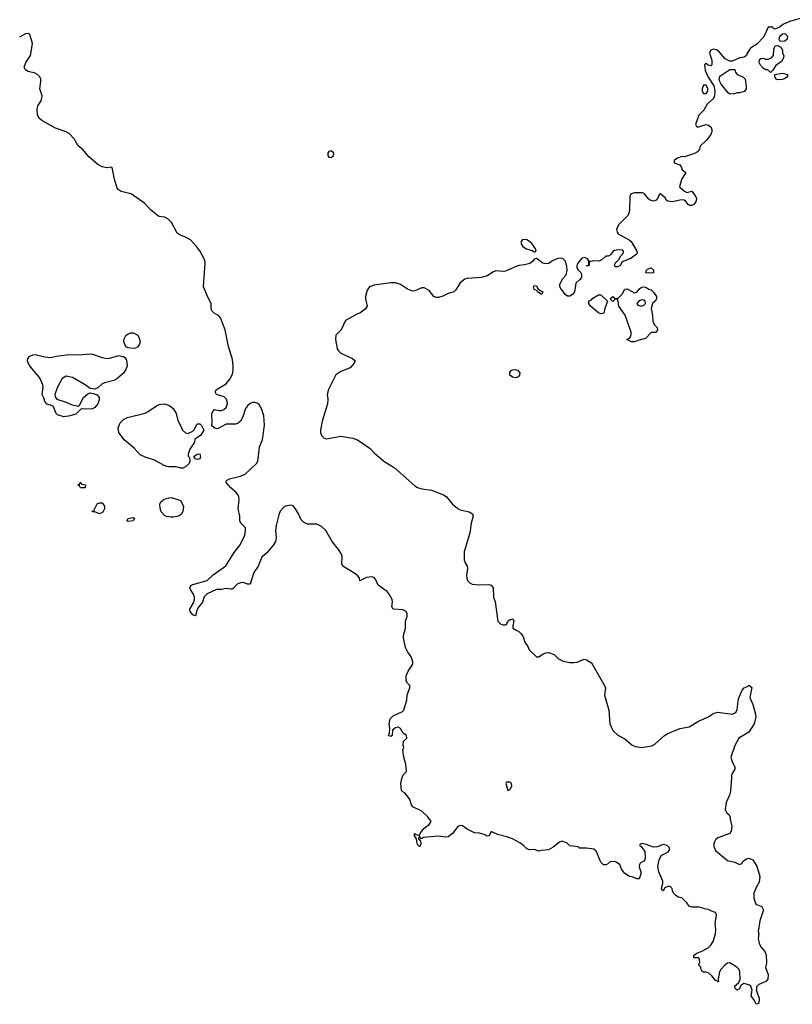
# Model space of a CAD drawing. Header units: inches. Extents: x 2396598 to 2566999, y 262085 to 451979.
# Tile 61 of 256: x 2505840 to 2512313, y 318099 to 326349. Entities that reach past the tile are written whole.
import ezdxf

# ---------------------------------------------------------------- set-up
doc = ezdxf.new("R2010")
doc.units = ezdxf.units.IN
doc.header["$MEASUREMENT"] = 0
for name, color, linetype in [('C5301', 7, 'Continuous'), ('C5302', 7, 'Continuous'), ('C5311', 7, 'Continuous'), ('C5312', 7, 'Continuous')]:
    doc.layers.add(name, color=color, linetype=linetype)

msp = doc.modelspace()

# ---------------------------------------------------------------- linework, layer by layer
at = {"layer": 'C5301', "color": 5, "elevation": 20}
msp.add_lwpolyline([(2510000, 319468.2), (2509970, 319484.5), (2509930, 319499.5), (2509843.1, 319523.1), (2509790, 319546), (2509774, 319510), (2509750, 319508.7), (2509739, 319519), (2509693.6, 319533.6), (2509650, 319535.3), (2509590, 319566), (2509550, 319595.3), (2509530, 319597.2), (2509510, 319589), (2509467.3, 319530), (2509430, 319500.9), (2509410, 319498.4), (2509350, 319508.5), (2509222.8, 319497.2), (2509206, 319486), (2509190, 319506), (2509183.6, 319496.4), (2509182, 319482), (2509194, 319474), (2509202, 319450), (2509194.8, 319425.2), (2509190, 319422), (2509178, 319430), (2509170, 319446), (2509164.7, 319484.7), (2509149, 319511), (2509148.4, 319531.6), (2509162, 319522), (2509190, 319514), (2509195.3, 319530), (2509227.3, 319572.7), (2509270, 319604.7), (2509288, 319630), (2509259, 319670), (2509210, 319716), (2509134, 319754), (2509122.7, 319770), (2509110, 319815.3), (2509070, 319868), (2509050, 319878), (2509038, 319890), (2509032.7, 319950), (2509040.9, 319990), (2509045.1, 320000)], dxfattribs=at)
msp.add_lwpolyline([(2509919.6, 319960.4), (2509913.4, 319950), (2509930, 319891.3), (2509950, 319898.8), (2509962.9, 319930), (2509961.3, 319950), (2509950, 319959.7)], close=True, dxfattribs=at)
at = {"layer": 'C5302', "color": 5, "elevation": 20}
for points in [[(2509045.1, 320000), (2509055.5, 320024.5), (2509082, 320050), (2509075.3, 320110), (2509057.2, 320170), (2509049, 320230), (2509058, 320250), (2509054, 320270), (2509055.3, 320304.7), (2509084, 320330), (2509082, 320350), (2509052.3, 320372.3), (2509030, 320408.7), (2509010, 320422), (2508990, 320415.3), (2508964.7, 320395.3), (2508962, 320350), (2508950, 320344), (2508929.2, 320350), (2508938, 320370), (2508942, 320410), (2508936, 320450), (2508945.1, 320490), (2508970, 320516.3), (2509046.8, 320553.2), (2509057.5, 320562.5), (2509083.6, 320650), (2509086.6, 320693.4), (2509109.2, 320750), (2509109, 320770), (2509090, 320789), (2509079.3, 320810), (2509078.4, 320850), (2509094.5, 320890), (2509135.1, 320950), (2509134.5, 320970), (2509120.5, 321010), (2509091.1, 321050), (2509073.5, 321090), (2509055.8, 321170), (2509056.3, 321190), (2509073.6, 321250), (2509073.3, 321310), (2509085.6, 321350), (2509086, 321370), (2509077.6, 321390), (2509050, 321403.1), (2508969, 321410), (2508958.4, 321430), (2508963.5, 321470), (2508961, 321490), (2508936.5, 321536.5), (2508918.6, 321558.6), (2508843.1, 321610), (2508821.1, 321661.1), (2508810, 321676.2), (2508790, 321679.7), (2508746, 321674), (2508690, 321648), (2508686.6, 321670), (2508672.7, 321690), (2508647.6, 321710), (2508547.3, 321770), (2508538.3, 321790), (2508542.2, 321850), (2508536.4, 321870), (2508511.7, 321910), (2508457, 321977), (2508403.9, 322070), (2508370, 322102.2), (2508330, 322122.6), (2508250, 322123.5), (2508217.7, 322137.7), (2508198.3, 322158.3), (2508175.6, 322210), (2508150, 322252), (2508130, 322274.5), (2508110, 322281.6), (2508067.8, 322272.2), (2508050, 322262), (2508023.7, 322230), (2508010, 322201.2), (2507987.7, 322110), (2507984.5, 322070), (2507988.4, 322010), (2507981.9, 321978.1), (2507965.2, 321950), (2507910, 321882.9), (2507870, 321846), (2507838, 321770), (2507802.6, 321717.4), (2507770, 321619), (2507750, 321619.3), (2507714, 321634), (2507690, 321631.6), (2507660.8, 321619.2), (2507630, 321582), (2507621.3, 321578.7), (2507610, 321576.3), (2507570, 321582), (2507530, 321574.7), (2507490, 321574.2), (2507410, 321537.7), (2507386.1, 321513.9), (2507370.8, 321469.2), (2507335.9, 321424.1), (2507321.3, 321390), (2507317, 321363), (2507310, 321353.2), (2507290, 321363.7), (2507269.7, 321389.7), (2507265.7, 321410), (2507296.6, 321463.4), (2507304.4, 321490), (2507304.4, 321510), (2507299.7, 321530), (2507272.8, 321570), (2507266.6, 321590), (2507273, 321607), (2507290, 321616.5), (2507409.8, 321650.2), (2507462.1, 321697.9), (2507568.3, 321771.7), (2507636.1, 321883.9), (2507686, 321950), (2507726.6, 322030), (2507732.8, 322070), (2507731.1, 322091.1), (2507692, 322130), (2507685.4, 322150), (2507683.5, 322190), (2507669.8, 322250), (2507678.3, 322330), (2507675.8, 322350), (2507667.8, 322370), (2507651.5, 322390), (2507607.7, 322427.7), (2507569.6, 322470), (2507571.5, 322488.5), (2507597.2, 322502.8), (2507690, 322525.5), (2507730, 322542.4), (2507823.1, 322630), (2507834.2, 322650), (2507838.7, 322670), (2507848.9, 322770), (2507873.5, 322830), (2507890.4, 322950.4), (2507886.3, 323030), (2507867.1, 323090), (2507845.3, 323125.3), (2507830, 323136.8), (2507810, 323142), (2507790, 323141), (2507770, 323132.8), (2507747.5, 323112.5), (2507733, 323090), (2507710, 323022), (2507690, 322986), (2507670, 322967.3), (2507650, 322960.9), (2507570, 322960.9), (2507503.1, 322923.1), (2507490, 322922), (2507468.4, 322928.4), (2507448, 322948), (2507454, 322966), (2507449.3, 323050), (2507464.7, 323075.3), (2507470, 323082), (2507510, 323074), (2507530, 323075.5), (2507550, 323083.8), (2507570, 323100.7), (2507580.7, 323130), (2507579.5, 323150), (2507571.8, 323170), (2507553.2, 323190), (2507490, 323209), (2507479, 323230), (2507489, 323250), (2507570, 323298), (2507601.6, 323338.4), (2507622.2, 323377.8), (2507628.6, 323410), (2507628.5, 323450), (2507622.3, 323502.3), (2507589.5, 323610), (2507561.6, 323750), (2507522, 323850), (2507507.8, 323867.8), (2507469.9, 323889.9), (2507451.1, 323910), (2507444.8, 323930), (2507443.9, 323970), (2507418, 324018), (2507379.8, 324110), (2507393.8, 324310), (2507390, 324334), (2507350, 324411.5), (2507322.2, 324450), (2507270, 324504), (2507230, 324528.3), (2507184.1, 324544.1), (2507160.5, 324560.5), (2507111.9, 324650), (2507081, 324681), (2507053.4, 324693.4), (2507010, 324700.3), (2506991.1, 324711.1), (2506935.3, 324755.3), (2506888, 324810), (2506773.6, 324890), (2506689.6, 324909.6), (2506665.8, 324925.8), (2506658, 324938), (2506633.4, 325013.4), (2506615.3, 325110), (2506610, 325113.2), (2506571, 325109), (2506530, 325116.9), (2506495.3, 325135.3), (2506420, 325200), (2506370, 325262.4), (2506331.1, 325291.1), (2506296.9, 325350), (2506254.4, 325394.4), (2506230, 325409.7), (2506140.8, 325440.8), (2506024.7, 325504.7), (2506002.7, 325522.7), (2505989.8, 325550), (2505985.6, 325594.4), (2505993.5, 325626.5), (2506020.5, 325670), (2506026.7, 325693.3), (2506028.2, 325710), (2506008.7, 325770), (2506018, 325830), (2506016.8, 325850), (2506008.4, 325870), (2505990, 325891), (2505970, 325901.8), (2505910, 325914.7), (2505888, 325930), (2505878.3, 325950), (2505891.2, 325990), (2505929.7, 326050), (2505945.1, 326130), (2505947.3, 326150), (2505925.2, 326225.2), (2505910, 326234), (2505890, 326229.3), (2505837.4, 326202.6)], [(2510000, 324281.1), (2509910, 324242.7), (2509890, 324238.7), (2509830, 324243.5), (2509810, 324237.4), (2509756.3, 324203.7), (2509710, 324188.5), (2509590, 324181.1), (2509570, 324175.4), (2509530, 324145.6), (2509493.5, 324086.5), (2509478, 324070), (2509430, 324056.1), (2509386.5, 324033.5), (2509350, 324020.8), (2509330, 324021.7), (2509310.7, 324030.7), (2509270, 324079.6), (2509230, 324101.6), (2509210, 324102.4), (2509150, 324076.2), (2509130, 324074.5), (2509089, 324090), (2509031.5, 324131.5), (2508990, 324142.9), (2508950, 324143.5), (2508810, 324123.6), (2508770, 324109.5), (2508750, 324084), (2508738, 324030), (2508738, 324010), (2508750.6, 323950), (2508735.2, 323924.8), (2508691, 323890), (2508670, 323883.6), (2508570.5, 323830), (2508533.7, 323750), (2508490, 323705.2), (2508484.6, 323670), (2508501.3, 323590), (2508510, 323574.4), (2508530, 323555.6), (2508628, 323510), (2508650.6, 323490), (2508642.4, 323470), (2508608.4, 323431.6), (2508530, 323400.3), (2508490, 323372.2), (2508427, 323250), (2508415.6, 323210), (2508420.7, 323170), (2508418.2, 323130), (2508374.1, 322985.9), (2508359, 322910), (2508360.6, 322890), (2508370, 322866.3), (2508390, 322843.5), (2508410, 322837.1), (2508530, 322859.2), (2508630, 322844), (2508670, 322829.5), (2508775, 322755), (2508810, 322718.8), (2508890, 322651), (2508977.2, 322597.2), (2509150, 322443.2), (2509172.2, 322430), (2509210, 322417.4), (2509290, 322408.1), (2509390, 322367.1), (2509413.5, 322353.5), (2509465.5, 322290), (2509510, 322254.7), (2509530, 322243.6), (2509605.1, 322225.1), (2509633.4, 322210), (2509639.3, 322190), (2509622, 322130), (2509611.4, 322050), (2509563.5, 321890), (2509564.1, 321824.1), (2509573.8, 321793.8), (2509587.7, 321770), (2509590.5, 321750.5), (2509583.4, 321696.6), (2509585.3, 321670), (2509592.6, 321650), (2509610, 321630.3), (2509630, 321619.7), (2509690, 321613), (2509770, 321616.9), (2509790.6, 321610), (2509806, 321590), (2509810.5, 321510.5), (2509823, 321470), (2509844.7, 321310), (2509870, 321284.7), (2509890, 321278), (2509910, 321278), (2509917.2, 321282.8), (2509929, 321310), (2509950, 321324), (2509971, 321330), (2509980.7, 321310), (2509971, 321270), (2509972, 321250), (2510000, 321234.8)], [(2510000, 323349.8), (2509990, 323347.3), (2509970, 323354), (2509947.3, 323370), (2509945.6, 323394.4), (2509957.2, 323410), (2509970, 323416.4), (2509990, 323417.6), (2510000, 323414.9)]]:
    msp.add_lwpolyline(points, dxfattribs=at)
for points in [[(2508450, 325249), (2508430, 325244), (2508422, 325230), (2508420.7, 325210), (2508430, 325196), (2508450, 325194.8), (2508469, 325210), (2508472.7, 325230)], [(2506790, 323594), (2506750, 323599.6), (2506730, 323609.4), (2506712.1, 323650), (2506713.1, 323670), (2506730, 323702), (2506750, 323718), (2506770, 323726.7), (2506790, 323725.5), (2506830, 323706.8), (2506842, 323682), (2506848.5, 323650), (2506844.9, 323630), (2506830, 323607.6), (2506810, 323597.6)], [(2506570, 323511.4), (2506603.9, 323516.1), (2506670, 323534.9), (2506708.4, 323528.4), (2506719.9, 323519.9), (2506735.1, 323495.1), (2506739.6, 323450), (2506730, 323417), (2506710, 323388.2), (2506650, 323335.8), (2506630, 323326.6), (2506550, 323307), (2506530, 323297), (2506495.8, 323264.2), (2506470, 323252.3), (2506430, 323259), (2506389, 323290), (2506282, 323350), (2506230, 323360.9), (2506197.1, 323342.9), (2506154.6, 323265.4), (2506134, 323210), (2506136, 323190), (2506150.6, 323170.6), (2506230, 323145.5), (2506270, 323124.4), (2506329.4, 323110.6), (2506342, 323118), (2506375.2, 323184.8), (2506410, 323214.8), (2506430, 323222.8), (2506456.8, 323216.8), (2506490, 323204.9), (2506504.7, 323184.7), (2506504.9, 323164.9), (2506494.7, 323130), (2506470, 323098.9), (2506450, 323088.5), (2506430, 323084.7), (2506370.4, 323089.6), (2506353.2, 323086.8), (2506310, 323043.6), (2506250, 323027.3), (2506210, 323022.7), (2506158, 323038), (2506145.2, 323050), (2506124, 323104), (2506114.6, 323114.6), (2506070, 323129), (2506050, 323148.7), (2506042, 323182), (2506029.3, 323210), (2506037, 323270), (2506035.1, 323290), (2506027, 323310), (2506005.2, 323350), (2505930, 323441.2), (2505910, 323475.3), (2505906.3, 323490), (2505909.7, 323510), (2505924.7, 323530), (2505950, 323542.3), (2505970, 323543.7), (2506050, 323523.7), (2506101, 323519), (2506149.8, 323530.2), (2506250, 323542.8), (2506330, 323540.7), (2506430, 323548.1), (2506450, 323546.9), (2506530, 323518.5)], [(2507250, 322881), (2507290, 322901), (2507299, 322910), (2507323.1, 322956.9), (2507330, 322962), (2507350, 322962), (2507362, 322950), (2507382, 322910), (2507354.4, 322865.6), (2507306.8, 322833.2), (2507304.7, 322810), (2507264.7, 322750), (2507252, 322710), (2507252.7, 322692.7), (2507262, 322682), (2507266, 322650), (2507258.8, 322630), (2507230, 322601.2), (2507210, 322592.7), (2507190, 322592.3), (2507150, 322602.9), (2507090, 322602), (2507074, 322606), (2507050, 322614.7), (2506970, 322658.7), (2506890, 322683), (2506850, 322702.4), (2506800.1, 322760.1), (2506716, 322830), (2506670, 322889), (2506666.3, 322930), (2506682.4, 322970), (2506710, 322999.3), (2506743.3, 323016.7), (2506890, 323052.8), (2506915.2, 323064.8), (2506985.2, 323114.8), (2507010, 323124), (2507050, 323129.1), (2507096, 323116), (2507126, 323090), (2507152.4, 323050), (2507166, 322990), (2507188.2, 322950), (2507203.8, 322910), (2507230, 322886.8)], [(2507330, 322665.2), (2507308.9, 322668.9), (2507298, 322690), (2507326, 322710), (2507350, 322711), (2507354.8, 322690), (2507350, 322669.3)], [(2506350, 322426), (2506342, 322442), (2506326, 322450), (2506342, 322458), (2506346, 322470), (2506351.6, 322471.6), (2506358, 322458), (2506391.1, 322451.1), (2506390, 322426)], [(2507130, 322180.9), (2507110, 322182), (2507070, 322186.6), (2507050, 322198), (2507026.6, 322226.6), (2507016.1, 322256.1), (2507013.6, 322290), (2507022.9, 322310), (2507050, 322330.3), (2507090, 322343.1), (2507110, 322344.4), (2507164.7, 322330), (2507190, 322316.3), (2507212.2, 322270), (2507207.7, 322230), (2507195.2, 322204.8), (2507170, 322189.3)], [(2506510, 322208.7), (2506470, 322226), (2506450, 322226), (2506446, 322230), (2506462, 322238), (2506490, 322292), (2506510, 322302), (2506530, 322302), (2506550, 322274), (2506551.3, 322250), (2506536.9, 322223.1)], [(2506750, 322144), (2506738, 322150), (2506750, 322170.8), (2506790, 322178), (2506802, 322170), (2506790, 322149.2)]]:
    msp.add_lwpolyline(points, close=True, dxfattribs=at)
at = {"layer": 'C5311', "color": 5, "elevation": 20}
msp.add_lwpolyline([(2511803.6, 320000), (2511794.6, 319885.4), (2511787.7, 319852.3), (2511758.8, 319790), (2511751, 319730), (2511764.5, 319704.5), (2511782, 319690), (2511792, 319670), (2511792, 319650), (2511806, 319590), (2511801, 319550), (2511790.7, 319529.3), (2511690, 319492.7), (2511670, 319477.2), (2511659.9, 319460.1), (2511653, 319430), (2511670, 319388), (2511770, 319304.9), (2511830.6, 319290.6), (2511870, 319271.3), (2511890, 319278), (2511902.7, 319297.3), (2511930, 319318.8), (2511950, 319322.8), (2511982, 319310), (2512017.1, 319257.1), (2512042, 319170), (2512036.7, 319123.3), (2512010, 319078), (2511991, 319030), (2511991.1, 318991.1), (2512003.6, 318943.6), (2512010, 318934), (2512031.1, 318931.1), (2512058.8, 318918.8), (2512071, 318890), (2512042, 318798), (2512026.8, 318710), (2512032, 318690), (2512026.8, 318650), (2512034, 318610), (2512050, 318580.7), (2512081.6, 318541.6), (2512092.8, 318512.8), (2512095.5, 318444.5), (2512087.1, 318407.1), (2512111.3, 318350), (2512106.8, 318310), (2512090.8, 318290), (2512033.7, 318266.3), (2512013.4, 318246.6), (2512013.4, 318210), (2512034.9, 318150), (2512036.4, 318130), (2512030, 318105.2), (2512010, 318099), (2511994, 318134), (2511968, 318170), (2511978, 318218), (2511965.2, 318250), (2511950, 318262.7), (2511907.5, 318272.5), (2511882.8, 318257.2), (2511870, 318228), (2511850, 318218), (2511838, 318230), (2511828, 318250), (2511862, 318278), (2511875.1, 318304.9), (2511873.6, 318370), (2511867, 318390), (2511849.3, 318410), (2511790, 318447), (2511770, 318442.9), (2511750.7, 318430), (2511713.4, 318390), (2511704, 318370), (2511692, 318310), (2511694, 318290), (2511690, 318288), (2511678, 318298), (2511670, 318298), (2511637.5, 318337.5), (2511610, 318362), (2511590, 318368.7), (2511568.9, 318368.9), (2511556.4, 318376.4), (2511548.9, 318388.9), (2511548, 318410), (2511528, 318430), (2511538, 318450), (2511536.4, 318476.4), (2511527.3, 318487.3), (2511487.3, 318487.3), (2511488.7, 318510), (2511518, 318530), (2511550, 318540.7), (2511607.7, 318572.3), (2511630, 318594), (2511650, 318624), (2511669.8, 318690.2), (2511671.4, 318730), (2511666.8, 318773.2), (2511679.3, 318850), (2511670, 318868.7), (2511630, 318882), (2511610, 318894), (2511590, 318895.3), (2511532.9, 318912.9), (2511473.6, 318913.6), (2511450, 318922), (2511429, 318950), (2511390, 318989), (2511357.2, 318997.2), (2511333.6, 319013.6), (2511318, 319030), (2511308, 319050), (2511306, 319070), (2511290, 319086), (2511270, 319086), (2511244.7, 319075.3), (2511230.9, 319049.1), (2511226, 319050), (2511218, 319070), (2511228.7, 319110), (2511228.4, 319131.6), (2511196, 319210), (2511186.3, 319253.7), (2511197, 319310), (2511214.8, 319345.2), (2511270, 319374), (2511283.7, 319390), (2511284.5, 319410), (2511264, 319430), (2511230, 319438.4), (2511182, 319418), (2511150, 319414.5), (2511090, 319439), (2511054, 319446), (2511038, 319442), (2511034, 319430), (2511043.6, 319423.6), (2511078, 319378), (2511081, 319330), (2511078, 319310), (2511070, 319298), (2511039.6, 319280.4), (2511032, 319270), (2511031.3, 319250), (2511044.7, 319210), (2511044.7, 319190), (2511030, 319149), (2511009.1, 319149.1), (2510970, 319168), (2510950, 319168.7), (2510910, 319195.3), (2510882, 319230), (2510868, 319270), (2510832.9, 319292.9), (2510790, 319295.3), (2510765.4, 319274.6), (2510750, 319268.7), (2510730, 319268.7), (2510709.5, 319289.5), (2510670, 319382), (2510650, 319399), (2510590, 319408.7), (2510530, 319406), (2510518, 319418), (2510448, 319428), (2510426, 319450), (2510386, 319466), (2510362, 319458), (2510310, 319415.3), (2510270, 319394), (2510211.1, 319388.9), (2510190, 319382), (2510150, 319395.3), (2510110, 319394), (2510090, 319401.2), (2510061.2, 319430), (2510031.3, 319451.3), (2510000, 319468.2)], dxfattribs=at)
at = {"layer": 'C5312', "color": 5, "elevation": 20}
for points in [[(2512410, 326368.7), (2512290, 326333.2), (2512234, 326310), (2512211.6, 326288.4), (2512170, 326268.7), (2512156.4, 326276.4), (2512150, 326286), (2512110, 326286), (2512075.3, 326204.7), (2512016.3, 326143.7), (2511962, 326110), (2511936, 326070), (2511930, 326048.7), (2511910, 326035.3), (2511874, 326030), (2511810, 326002), (2511790, 326002), (2511750, 326021.2), (2511700.2, 326080.2), (2511677, 326097), (2511650, 326100.9), (2511628.9, 326091.1), (2511619.3, 326070), (2511639.1, 326010), (2511638, 325970), (2511630, 325962), (2511609, 325969), (2511590, 325982), (2511578, 325970), (2511578.8, 325950), (2511583.5, 325923.5), (2511607.1, 325867.1), (2511656.1, 325796.1), (2511664, 325750), (2511661, 325710), (2511652, 325690), (2511599.6, 325640.4), (2511571.3, 325590), (2511531.3, 325550), (2511502, 325470), (2511512.7, 325452.7), (2511530, 325452), (2511589.1, 325470.9), (2511610, 325464.7), (2511630.9, 325450.9), (2511638, 325430), (2511638, 325410), (2511630, 325388), (2511597.3, 325342.7), (2511542, 325290), (2511534.4, 325265.6), (2511519.1, 325240.9), (2511492.7, 325227.3), (2511410, 325199), (2511390, 325202), (2511350, 325188.7), (2511322, 325170), (2511322, 325150), (2511370, 325132), (2511386, 325110), (2511391.3, 325091.3), (2511422, 325070), (2511384.7, 325010), (2511366.8, 324950), (2511410, 324911), (2511430, 324901), (2511470, 324912), (2511503, 324870), (2511510.6, 324850), (2511508, 324830), (2511490, 324803.7), (2511470, 324792.7), (2511453.2, 324793.2), (2511440.9, 324800.9), (2511414.8, 324834.8), (2511399.5, 324839.5), (2511370, 324837), (2511310, 324822), (2511269.3, 324829.3), (2511256.5, 324836.5), (2511250, 324853.2), (2511210, 324888.7), (2511198, 324882), (2511179.1, 324840.9), (2511170, 324834), (2511150, 324829.4), (2511130, 324833.2), (2511110, 324845.2), (2511072.7, 324892.7), (2511059.3, 324899.3), (2510990, 324899.3), (2510962, 324890), (2510951, 324870), (2510948.4, 324750), (2510938.4, 324710), (2510857.3, 324630), (2510841, 324590), (2510844.7, 324570), (2510854.8, 324554.8), (2510945.4, 324505.4), (2510962, 324490), (2511011.3, 324410), (2511012, 324390), (2511002, 324378), (2510962, 324350), (2510896.9, 324323.1), (2510884.7, 324315.3), (2510871.3, 324290), (2510850, 324279), (2510838, 324278), (2510830, 324278), (2510822, 324290), (2510828.7, 324310), (2510859, 324341), (2510875.3, 324370), (2510895.3, 324390), (2510898, 324410), (2510890, 324418), (2510850, 324421.2), (2510823.5, 324416.5), (2510810, 324408), (2510790, 324378), (2510771.1, 324368.9), (2510750, 324368), (2510719.8, 324340.2), (2510694, 324326), (2510650, 324329.3), (2510622, 324322), (2510614, 324326), (2510607.3, 324287.3), (2510590, 324286), (2510589.2, 324289.2), (2510607.3, 324292.7), (2510609, 324330), (2510601.2, 324341.2), (2510575.3, 324355.3), (2510550, 324351.8), (2510514.9, 324310), (2510507.5, 324287.5), (2510507.3, 324270), (2510515.2, 324255.2), (2510541, 324230), (2510546.8, 324210), (2510546, 324190), (2510531.3, 324170), (2510498.8, 324141.2), (2510487.3, 324070), (2510472.1, 324047.9), (2510450, 324033.2), (2510430, 324033.2), (2510410, 324045.2), (2510392.7, 324072.7), (2510375.3, 324090), (2510365.2, 324110), (2510365.2, 324130), (2510373.2, 324150), (2510390, 324181), (2510417.2, 324210), (2510426.6, 324250), (2510424.1, 324284.1), (2510409.4, 324329.4), (2510390, 324349), (2510370, 324352.3), (2510350, 324349.2), (2510308.3, 324331.7), (2510270, 324306.6), (2510250, 324303.7), (2510224, 324310), (2510170, 324349), (2510150, 324342), (2510137, 324323), (2510113.6, 324306.4), (2510070, 324295.4), (2510021, 324290), (2510000, 324281.1)], [(2510000, 323414.9), (2510011.8, 323411.8), (2510030.3, 323390.3), (2510027.7, 323370), (2510019.2, 323360.8), (2510010, 323352.3), (2510000, 323349.8)], [(2510000, 321234.8), (2510022.5, 321222.5), (2510042, 321202), (2510057.3, 321177.3), (2510073.4, 321133.4), (2510098, 321098), (2510107.7, 321070), (2510170, 321011), (2510190, 321010.8), (2510225.6, 321034.4), (2510250, 321044.9), (2510270, 321045.5), (2510318, 321030), (2510354.4, 320994.4), (2510394.4, 320974.4), (2510450, 320962.8), (2510482, 320962), (2510510, 320966), (2510570, 320990.8), (2510590, 320986), (2510630, 320961), (2510743.4, 320763.4), (2510747.7, 320750), (2510740.4, 320690), (2510775.4, 320564.6), (2510784, 320450), (2510810, 320394.4), (2510850, 320354.6), (2510910, 320323.6), (2510970, 320271.7), (2510998.5, 320258.5), (2511050, 320252.2), (2511134.9, 320265.1), (2511160.9, 320279.1), (2511242.9, 320350), (2511270, 320367), (2511370, 320410.4), (2511450, 320424), (2511527.9, 320472.1), (2511610, 320508.7), (2511650, 320536.5), (2511690, 320545.8), (2511809.6, 320530.4), (2511830, 320539.3), (2511842, 320550), (2511851.1, 320568.9), (2511861.8, 320658.2), (2511892.7, 320730), (2511910, 320750.7), (2511937.2, 320762.8), (2511950, 320774), (2511972.7, 320752.7), (2511957.1, 320670), (2511981.3, 320610), (2512005.5, 320530), (2512007.7, 320507.7), (2511993.4, 320450), (2511950, 320379), (2511864.7, 320330), (2511831.1, 320268.9), (2511798, 320170), (2511810, 320132), (2511831, 320090), (2511830.8, 320070), (2511810, 320033.2), (2511804.8, 320015.2), (2511803.6, 320000)]]:
    msp.add_lwpolyline(points, dxfattribs=at)
for points in [[(2512210, 326166), (2512202, 326182), (2512209.1, 326210.9), (2512230, 326232), (2512250, 326234), (2512274, 326210), (2512270, 326186), (2512250, 326168)], [(2512130, 325906), (2512108, 325928), (2512090, 325928.7), (2512070, 325942), (2512046.8, 325966.8), (2512034, 325990), (2512039, 326010), (2512050, 326024.7), (2512070, 326026), (2512090, 326018.8), (2512110, 326019.1), (2512139, 326030), (2512155.1, 326050), (2512159, 326101), (2512168.7, 326130), (2512190, 326134), (2512218, 326118), (2512230, 326094), (2512232, 326070), (2512242, 326050), (2512238, 326030), (2512222, 325998), (2512176, 325964), (2512150, 325926)], [(2511790, 325724), (2511775.5, 325735.5), (2511717.2, 325810), (2511705.2, 325830), (2511701.2, 325850), (2511704.7, 325875.3), (2511790, 325931.3), (2511832.7, 325932.7), (2511838, 325910), (2511851, 325890), (2511898, 325870), (2511918.8, 325850), (2511926.8, 325790), (2511926, 325770), (2511919.8, 325760.2), (2511910, 325748.7), (2511870, 325735.3), (2511850, 325735.3), (2511830, 325729)], [(2512190, 325846.6), (2512178, 325850), (2512166, 325870), (2512166, 325890), (2512230, 325901), (2512274, 325890), (2512272, 325870), (2512250, 325855.3), (2512230, 325849.2)], [(2511590, 325801.2), (2511570, 325801.2), (2511557.1, 325770), (2511559.1, 325750), (2511570, 325731), (2511590, 325731), (2511605.2, 325750), (2511606.6, 325770)], [(2510052, 324508), (2510042, 324490), (2510041, 324470), (2510054.8, 324450), (2510084.7, 324430), (2510134.8, 324414.8), (2510150, 324404.7), (2510156.4, 324403.6), (2510166, 324410), (2510162, 324430), (2510130, 324474), (2510111.9, 324491.9), (2510090, 324504)], [(2511130, 324224), (2511110, 324228.7), (2511090, 324226), (2511086, 324230), (2511088, 324248), (2511100.2, 324259.8), (2511130.7, 324270.7), (2511151.3, 324250), (2511150, 324228.7)], [(2510210, 324049.3), (2510178, 324070), (2510176.4, 324076.4), (2510150, 324089), (2510144, 324110), (2510150, 324122), (2510170, 324118), (2510179.6, 324099.6), (2510201, 324081), (2510222, 324070), (2510214, 324050)], [(2510990, 323649.3), (2510966, 323650), (2510926, 323670), (2510954, 323686), (2510964, 323710), (2510964, 323730), (2510913.3, 323873.3), (2510859.3, 323950), (2510850, 324006), (2510830, 324008), (2510810, 323989.2), (2510788, 324010), (2510810, 324031), (2510830, 324014), (2510850, 324014), (2510888.7, 324050), (2510909, 324091), (2510930, 324094.8), (2510990, 324061), (2511010, 324066), (2511029, 324090), (2511050, 324106.8), (2511070, 324111), (2511090, 324106), (2511110, 324091), (2511130, 324086), (2511150, 324066), (2511174.8, 324030), (2511174.8, 324010), (2511162.8, 323990), (2511142.8, 323970), (2511130.6, 323930), (2511141.6, 323870), (2511144.5, 323824.5), (2511156, 323796), (2511181, 323770), (2511184.7, 323750), (2511170, 323729), (2511130, 323728.7), (2511082.8, 323677.2), (2511018, 323662)], [(2510710, 323885.2), (2510690, 323893.2), (2510622, 323950), (2510608, 323970), (2510607.3, 323992.7), (2510630, 324002), (2510643.2, 324016.8), (2510690, 324044.7), (2510710, 324044.7), (2510764.7, 323990), (2510742.8, 323930), (2510738, 323902), (2510730, 323888.7)], [(2511050, 324001.2), (2511030, 323994), (2511011.3, 323970), (2511018, 323958), (2511050, 323947.7), (2511070, 323956), (2511084, 323970), (2511079, 323990), (2511070, 323999)]]:
    msp.add_lwpolyline(points, close=True, dxfattribs=at)

doc.saveas('drawing.dxf')
